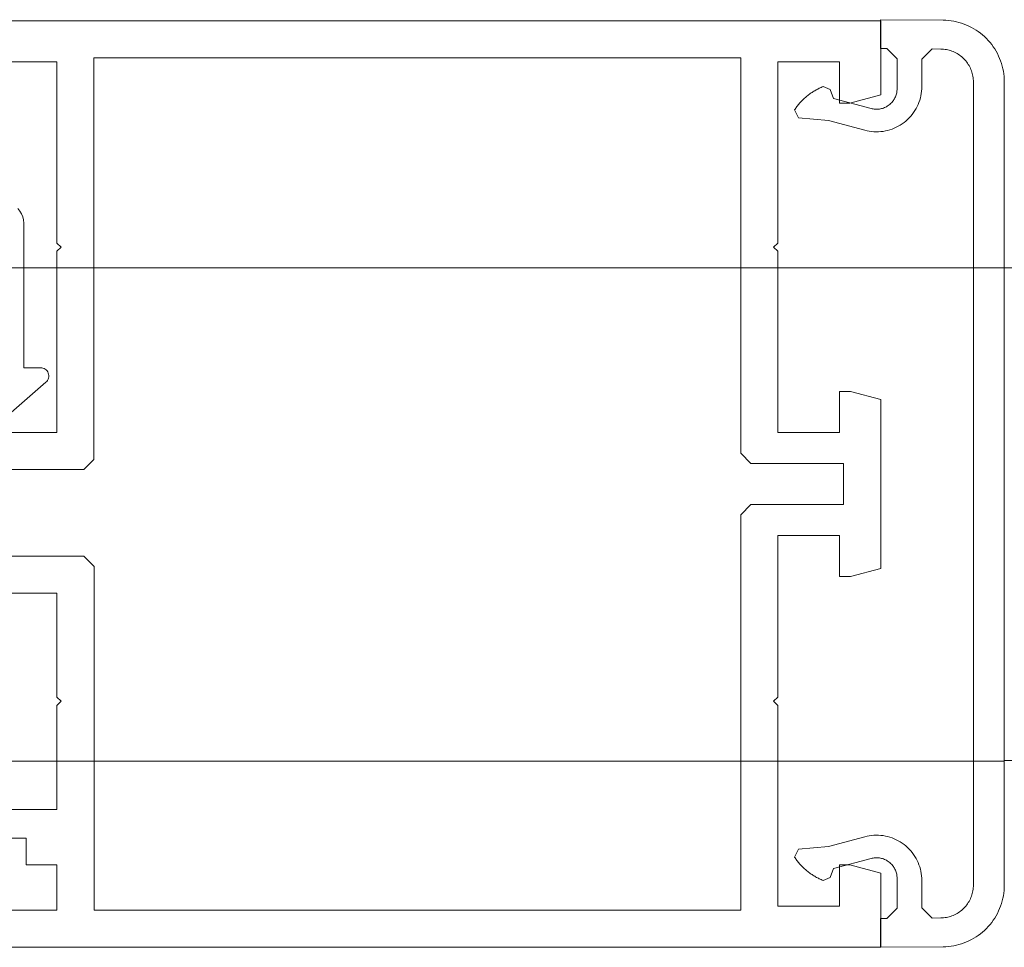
# Model space of a CAD drawing. Header units: millimetres. Extents: x -13532 to 2392, y -5241 to 5322.
# Tile 72 of 256: x -11395.89 to -11391.11, y 1088.4 to 1092.91. Entities that reach past the tile are written whole.
import ezdxf

# ---------------------------------------------------------------- set-up
doc = ezdxf.new("R2010")
doc.units = ezdxf.units.MM
doc.linetypes.add('DASH', pattern=[0.75, 0.5, -0.25])
doc.layers.add('cz-sr', color=150, linetype='Continuous', lineweight=15)
doc.layers.add('drzwi - AGP1', color=7, linetype='Continuous', lineweight=13, true_color=0x7f7f7f)
doc.layers.add('uwagi', color=7, linetype='Continuous', lineweight=50, true_color=0xf82f6b, plot=False)

# ---------------------------------------------------------------- blocks, each defined once
blk = doc.blocks.new('fff')
at = {"layer": 'drzwi - AGP1'}
for points in [[(-16293.7817, 1093.4041), (-16287.2067, 1093.4041), (-16287.2067, 1093.7639), (-16287.3567, 1093.8041), (-16287.4067, 1093.8041), (-16287.4067, 1093.6041), (-16287.7067, 1093.6041), (-16287.7067, 1094.5789), (-16287.7267, 1094.5989), (-16287.7067, 1094.6189), (-16287.7067, 1095.4041), (-16287.4067, 1095.4041), (-16287.4067, 1095.2041), (-16287.3536, 1095.2041), (-16287.2067, 1095.2434), (-16287.2067, 1096.0644), (-16287.3536, 1096.1038), (-16287.4067, 1096.1038), (-16287.4067, 1095.9038), (-16287.7067, 1095.9038), (-16287.7067, 1096.7842), (-16287.7267, 1096.8042), (-16287.7067, 1096.8242), (-16287.7067, 1097.7038), (-16287.4067, 1097.7038), (-16287.4067, 1097.5038), (-16287.3567, 1097.5038), (-16287.2067, 1097.544), (-16287.2067, 1097.9038), (-16291.7067, 1097.9038)], [(-16291.5067, 1097.7038), (-16291.2067, 1097.7038), (-16291.2067, 1096.8242), (-16291.1867, 1096.8042), (-16291.2067, 1096.7842), (-16291.2067, 1095.9038), (-16291.5067, 1095.904)], [(-16291.5872, 1095.124), (-16291.2063, 1095.124), (-16291.2063, 1094.6189), (-16291.1863, 1094.5989), (-16291.2063, 1094.5789), (-16291.2063, 1094.0738), (-16291.5856, 1094.0738)], [(-16291.6856, 1093.9341), (-16291.3563, 1093.9341), (-16291.3563, 1093.8041), (-16291.2063, 1093.8041), (-16291.2063, 1093.5841), (-16292.8067, 1093.5841)], [(-16291.4414, 1095.9907), (-16291.2606, 1096.1482), (-16291.2563, 1096.1525), (-16291.2527, 1096.1575), (-16291.2498, 1096.1629), (-16291.2477, 1096.1685), (-16291.2466, 1096.1746), (-16291.2464, 1096.1808), (-16291.2471, 1096.1869), (-16291.2489, 1096.1927), (-16291.2513, 1096.1982), (-16291.2545, 1096.2034), (-16291.2586, 1096.2079), (-16291.2633, 1096.2117), (-16291.2688, 1096.2149), (-16291.2744, 1096.2171), (-16291.2803, 1096.2185), (-16291.2864, 1096.2189), (-16291.3673, 1096.2189), (-16291.3673, 1096.9208), (-16291.3684, 1096.9364), (-16291.372, 1096.9517), (-16291.3782, 1096.9662), (-16291.3863, 1096.9795), (-16291.3965, 1096.9915)]]:
    blk.add_lwpolyline(points, dxfattribs=at)
for points in [[(-16287.1767, 1097.7686), (-16287.1272, 1097.7186), (-16287.1272, 1097.574), (-16287.1273, 1097.5689), (-16287.1277, 1097.5638), (-16287.1283, 1097.5588), (-16287.1292, 1097.5538), (-16287.1304, 1097.5488), (-16287.1318, 1097.5439), (-16287.1334, 1097.5391), (-16287.1353, 1097.5344), (-16287.1375, 1097.5298), (-16287.1398, 1097.5253), (-16287.1424, 1097.5209), (-16287.1452, 1097.5167), (-16287.1483, 1097.5126), (-16287.1515, 1097.5086), (-16287.1549, 1097.5049), (-16287.1585, 1097.5013), (-16287.1623, 1097.4979), (-16287.1663, 1097.4947), (-16287.1704, 1097.4917), (-16287.1747, 1097.4889), (-16287.1791, 1097.4863), (-16287.1836, 1097.484), (-16287.1882, 1097.4819), (-16287.193, 1097.48), (-16287.1978, 1097.4784), (-16287.2027, 1097.477), (-16287.2077, 1097.4759), (-16287.2127, 1097.4751), (-16287.2177, 1097.4745), (-16287.2228, 1097.4741), (-16287.2279, 1097.474), (-16287.233, 1097.4742), (-16287.238, 1097.4746), (-16287.2431, 1097.4753), (-16287.2481, 1097.4762), (-16287.253, 1097.4774), (-16287.4367, 1097.5266), (-16287.4525, 1097.5702), (-16287.4866, 1097.5843), (-16287.4913, 1097.5823), (-16287.4959, 1097.5803), (-16287.5005, 1097.5783), (-16287.5051, 1097.5761), (-16287.5096, 1097.5739), (-16287.5141, 1097.5715), (-16287.5186, 1097.5691), (-16287.523, 1097.5667), (-16287.5274, 1097.5641), (-16287.5317, 1097.5615), (-16287.536, 1097.5588), (-16287.5402, 1097.5561), (-16287.5444, 1097.5532), (-16287.5486, 1097.5503), (-16287.5527, 1097.5474), (-16287.5567, 1097.5443), (-16287.5607, 1097.5412), (-16287.5647, 1097.538), (-16287.5686, 1097.5348), (-16287.5724, 1097.5315), (-16287.5762, 1097.5281), (-16287.5799, 1097.5247), (-16287.5835, 1097.5212), (-16287.5871, 1097.5176), (-16287.5907, 1097.514), (-16287.5942, 1097.5104), (-16287.5976, 1097.5066), (-16287.6009, 1097.5028), (-16287.6042, 1097.499), (-16287.6074, 1097.4951), (-16287.6106, 1097.4911), (-16287.6137, 1097.4871), (-16287.6167, 1097.4831), (-16287.6197, 1097.479), (-16287.6225, 1097.4748), (-16287.6254, 1097.4706), (-16287.6066, 1097.432), (-16287.4608, 1097.4192), (-16287.2841, 1097.3719), (-16287.2732, 1097.3692), (-16287.2622, 1097.3672), (-16287.2511, 1097.3657), (-16287.24, 1097.3647), (-16287.2288, 1097.3644), (-16287.2176, 1097.3646), (-16287.2064, 1097.3653), (-16287.1953, 1097.3667), (-16287.1842, 1097.3686), (-16287.1733, 1097.3711), (-16287.1625, 1097.3741), (-16287.1519, 1097.3776), (-16287.1415, 1097.3817), (-16287.1313, 1097.3863), (-16287.1213, 1097.3915), (-16287.1117, 1097.3971), (-16287.1023, 1097.4032), (-16287.0932, 1097.4098), (-16287.0845, 1097.4169), (-16287.0762, 1097.4243), (-16287.0682, 1097.4322), (-16287.0607, 1097.4405), (-16287.0536, 1097.4492), (-16287.0469, 1097.4582), (-16287.0408, 1097.4675), (-16287.0351, 1097.4771), (-16287.0299, 1097.4871), (-16287.0252, 1097.4972), (-16287.021, 1097.5076), (-16287.0173, 1097.5182), (-16287.0143, 1097.529), (-16287.0117, 1097.5399), (-16287.0097, 1097.5509), (-16287.0083, 1097.562), (-16287.0074, 1097.5732), (-16287.0072, 1097.5844), (-16287.0072, 1097.7167), (-16286.9567, 1097.7667), (-16286.9153, 1097.7664), (-16286.9083, 1097.7661), (-16286.9014, 1097.7656), (-16286.8945, 1097.7648), (-16286.8877, 1097.7637), (-16286.8809, 1097.7623), (-16286.8741, 1097.7606), (-16286.8675, 1097.7586), (-16286.8609, 1097.7563), (-16286.8545, 1097.7538), (-16286.8481, 1097.7509), (-16286.8419, 1097.7478), (-16286.8359, 1097.7445), (-16286.83, 1097.7408), (-16286.8242, 1097.7369), (-16286.8186, 1097.7328), (-16286.8132, 1097.7284), (-16286.808, 1097.7238), (-16286.8031, 1097.719), (-16286.7983, 1097.714), (-16286.7937, 1097.7087), (-16286.7894, 1097.7033), (-16286.7853, 1097.6977), (-16286.7815, 1097.6919), (-16286.7779, 1097.686), (-16286.7746, 1097.6799), (-16286.7715, 1097.6736), (-16286.7687, 1097.6673), (-16286.7662, 1097.6608), (-16286.764, 1097.6542), (-16286.7621, 1097.6475), (-16286.7604, 1097.6408), (-16286.7591, 1097.634), (-16286.758, 1097.6271), (-16286.7573, 1097.6202), (-16286.7568, 1097.6133), (-16286.7567, 1097.6064), (-16286.7567, 1093.7067), (-16286.7568, 1093.6998), (-16286.7573, 1093.6928), (-16286.758, 1093.6859), (-16286.7591, 1093.6791), (-16286.7604, 1093.6723), (-16286.7621, 1093.6655), (-16286.764, 1093.6588), (-16286.7662, 1093.6523), (-16286.7687, 1093.6458), (-16286.7715, 1093.6394), (-16286.7746, 1093.6332), (-16286.7779, 1093.6271), (-16286.7815, 1093.6212), (-16286.7853, 1093.6154), (-16286.7894, 1093.6098), (-16286.7937, 1093.6043), (-16286.7983, 1093.5991), (-16286.8031, 1093.5941), (-16286.808, 1093.5892), (-16286.8132, 1093.5846), (-16286.8186, 1093.5803), (-16286.8242, 1093.5761), (-16286.83, 1093.5722), (-16286.8359, 1093.5686), (-16286.8419, 1093.5652), (-16286.8481, 1093.5621), (-16286.8545, 1093.5593), (-16286.8609, 1093.5567), (-16286.8675, 1093.5544), (-16286.8741, 1093.5525), (-16286.8809, 1093.5508), (-16286.8877, 1093.5493), (-16286.8945, 1093.5482), (-16286.9014, 1093.5474), (-16286.9083, 1093.5469), (-16286.9153, 1093.5467), (-16286.9567, 1093.5463), (-16287.0072, 1093.5963), (-16287.0072, 1093.7287), (-16287.0074, 1093.7399), (-16287.0083, 1093.7511), (-16287.0097, 1093.7622), (-16287.0117, 1093.7732), (-16287.0143, 1093.7841), (-16287.0173, 1093.7949), (-16287.021, 1093.8054), (-16287.0252, 1093.8158), (-16287.0299, 1093.826), (-16287.0351, 1093.8359), (-16287.0408, 1093.8455), (-16287.0469, 1093.8549), (-16287.0536, 1093.8639), (-16287.0607, 1093.8725), (-16287.0682, 1093.8808), (-16287.0762, 1093.8887), (-16287.0845, 1093.8962), (-16287.0932, 1093.9032), (-16287.1023, 1093.9098), (-16287.1117, 1093.9159), (-16287.1213, 1093.9216), (-16287.1313, 1093.9267), (-16287.1415, 1093.9313), (-16287.1519, 1093.9354), (-16287.1625, 1093.939), (-16287.1733, 1093.942), (-16287.1842, 1093.9445), (-16287.1953, 1093.9464), (-16287.2064, 1093.9477), (-16287.2176, 1093.9485), (-16287.2288, 1093.9487), (-16287.24, 1093.9483), (-16287.2511, 1093.9474), (-16287.2622, 1093.9459), (-16287.2732, 1093.9438), (-16287.2841, 1093.9412), (-16287.4608, 1093.8938), (-16287.6066, 1093.8811), (-16287.6254, 1093.8425), (-16287.6225, 1093.8383), (-16287.6197, 1093.8341), (-16287.6167, 1093.83), (-16287.6137, 1093.8259), (-16287.6106, 1093.8219), (-16287.6074, 1093.818), (-16287.6042, 1093.8141), (-16287.6009, 1093.8102), (-16287.5976, 1093.8064), (-16287.5942, 1093.8027), (-16287.5907, 1093.799), (-16287.5871, 1093.7954), (-16287.5835, 1093.7919), (-16287.5799, 1093.7884), (-16287.5762, 1093.7849), (-16287.5724, 1093.7816), (-16287.5686, 1093.7782), (-16287.5647, 1093.775), (-16287.5607, 1093.7718), (-16287.5567, 1093.7687), (-16287.5527, 1093.7657), (-16287.5486, 1093.7627), (-16287.5444, 1093.7598), (-16287.5402, 1093.757), (-16287.536, 1093.7542), (-16287.5317, 1093.7515), (-16287.5274, 1093.7489), (-16287.523, 1093.7464), (-16287.5186, 1093.7439), (-16287.5141, 1093.7415), (-16287.5096, 1093.7392), (-16287.5051, 1093.737), (-16287.5005, 1093.7348), (-16287.4959, 1093.7327), (-16287.4913, 1093.7307), (-16287.4866, 1093.7288), (-16287.4525, 1093.7429), (-16287.4367, 1093.7864), (-16287.253, 1093.8356), (-16287.2481, 1093.8368), (-16287.2431, 1093.8378), (-16287.238, 1093.8385), (-16287.233, 1093.8389), (-16287.2279, 1093.839), (-16287.2228, 1093.839), (-16287.2177, 1093.8386), (-16287.2127, 1093.838), (-16287.2077, 1093.8371), (-16287.2027, 1093.836), (-16287.1978, 1093.8346), (-16287.193, 1093.833), (-16287.1882, 1093.8312), (-16287.1836, 1093.8291), (-16287.1791, 1093.8267), (-16287.1747, 1093.8242), (-16287.1704, 1093.8214), (-16287.1663, 1093.8184), (-16287.1623, 1093.8152), (-16287.1585, 1093.8118), (-16287.1549, 1093.8082), (-16287.1515, 1093.8044), (-16287.1483, 1093.8005), (-16287.1452, 1093.7964), (-16287.1424, 1093.7922), (-16287.1398, 1093.7878), (-16287.1375, 1093.7833), (-16287.1353, 1093.7787), (-16287.1334, 1093.7739), (-16287.1318, 1093.7691), (-16287.1304, 1093.7642), (-16287.1292, 1093.7593), (-16287.1283, 1093.7543), (-16287.1277, 1093.7492), (-16287.1273, 1093.7441), (-16287.1272, 1093.739), (-16287.1272, 1093.5944), (-16287.1767, 1093.5444), (-16287.2071, 1093.5442), (-16287.2071, 1093.4041), (-16286.9041, 1093.4067), (-16286.8911, 1093.4071), (-16286.8781, 1093.4081), (-16286.8651, 1093.4096), (-16286.8523, 1093.4117), (-16286.8396, 1093.4143), (-16286.8269, 1093.4175), (-16286.8145, 1093.4212), (-16286.8022, 1093.4255), (-16286.7901, 1093.4303), (-16286.7782, 1093.4356), (-16286.7665, 1093.4414), (-16286.7552, 1093.4478), (-16286.7441, 1093.4546), (-16286.7333, 1093.4619), (-16286.7228, 1093.4696), (-16286.7127, 1093.4778), (-16286.703, 1093.4865), (-16286.6936, 1093.4955), (-16286.6847, 1093.5049), (-16286.6761, 1093.5148), (-16286.668, 1093.5249), (-16286.6604, 1093.5355), (-16286.6532, 1093.5463), (-16286.6464, 1093.5575), (-16286.6402, 1093.5689), (-16286.6345, 1093.5806), (-16286.6293, 1093.5925), (-16286.6246, 1093.6046), (-16286.6204, 1093.617), (-16286.6168, 1093.6295), (-16286.6137, 1093.6421), (-16286.6112, 1093.6549), (-16286.6092, 1093.6678), (-16286.6078, 1093.6807), (-16286.607, 1093.6937), (-16286.6067, 1093.7067), (-16286.6067, 1097.6063), (-16286.607, 1097.6194), (-16286.6078, 1097.6324), (-16286.6092, 1097.6453), (-16286.6112, 1097.6582), (-16286.6137, 1097.6709), (-16286.6168, 1097.6836), (-16286.6204, 1097.6961), (-16286.6246, 1097.7084), (-16286.6293, 1097.7205), (-16286.6345, 1097.7325), (-16286.6402, 1097.7442), (-16286.6464, 1097.7556), (-16286.6532, 1097.7667), (-16286.6604, 1097.7776), (-16286.668, 1097.7881), (-16286.6761, 1097.7983), (-16286.6847, 1097.8081), (-16286.6936, 1097.8176), (-16286.703, 1097.8266), (-16286.7127, 1097.8352), (-16286.7228, 1097.8434), (-16286.7333, 1097.8512), (-16286.7441, 1097.8585), (-16286.7552, 1097.8653), (-16286.7665, 1097.8716), (-16286.7782, 1097.8774), (-16286.7901, 1097.8828), (-16286.8022, 1097.8876), (-16286.8145, 1097.8918), (-16286.8269, 1097.8956), (-16286.8396, 1097.8987), (-16286.8523, 1097.9014), (-16286.8651, 1097.9035), (-16286.8781, 1097.905), (-16286.8911, 1097.9059), (-16286.9041, 1097.9063), (-16287.2071, 1097.909), (-16287.2071, 1097.7689), (-16287.1767, 1097.7686)], [(-16287.8367, 1095.5541), (-16287.3867, 1095.5541), (-16287.3867, 1095.7538), (-16287.8367, 1095.7538), (-16287.8867, 1095.8038), (-16287.8867, 1097.7238), (-16291.0267, 1097.7238), (-16291.0267, 1095.7738), (-16291.0767, 1095.7238), (-16291.5263, 1095.7238), (-16291.5263, 1095.304), (-16291.0763, 1095.304), (-16291.0263, 1095.254), (-16291.0263, 1093.5841), (-16287.8867, 1093.5841), (-16287.8867, 1095.5041), (-16287.8367, 1095.5541)]]:
    blk.add_lwpolyline(points, close=True, dxfattribs=at)
blk = doc.blocks.new('wz1')
at = {"layer": 'drzwi - AGP1', "linetype": 'DASH', "ltscale": 30}
for p, q in [((-11391.1068, 591.7039), (-11286.6067, 591.7039)), ((-11286.6067, 589.3084), (-11391.1068, 589.3111))]:
    blk.add_line(p, q, dxfattribs=at)
at = {"layer": 'drzwi - AGP1'}
blk.add_lwpolyline([(-11391.1068, 589.3075), (-11495.6069, 589.3075), (-11495.6069, 591.7039), (-11391.1068, 591.7039)], close=True, dxfattribs=at)
at = {"layer": 'cz-sr'}
blk.add_blockref('fff', (4895.4999, -505), dxfattribs=at)

msp = doc.modelspace()

# ---------------------------------------------------------------- block references
at = {"layer": 'uwagi'}
msp.add_blockref('wz1', (0, 500), dxfattribs=at)

doc.saveas('drawing.dxf')
